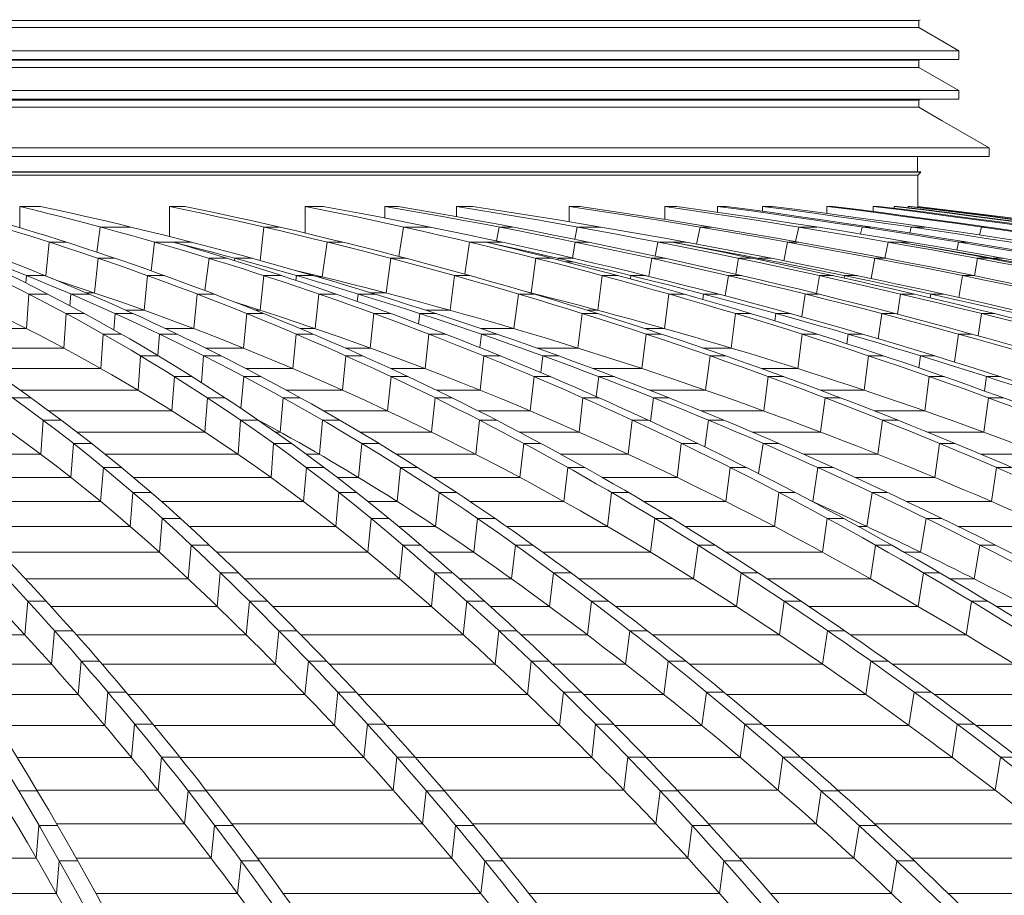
# Model space of a CAD drawing. Header units: millimetres. Extents: x 27034 to 255531, y -206966 to 210227.
# Tile 37 of 87: x 115631 to 117904, y 36853 to 38875. Entities that reach past the tile are written whole.
import ezdxf

# ---------------------------------------------------------------- set-up
doc = ezdxf.new("R2010")
doc.units = ezdxf.units.MM
doc.header["$LTSCALE"] = 0.05
doc.layers.get('0').update_dxf_attribs({"lineweight": 0})

# ---------------------------------------------------------------- blocks, each defined once
blk = doc.blocks.new('fhjkjhjk')
for points, elevation in [([(1130.4, 28048.5), (-3019.9, 28048.5)], -4380.3), ([(1130.4, 28032), (-3019.9, 28032)], -4380.3), ([(1130.4, 28048.5), (1133.4, 28050.2)], -4380.3), ([(1130.4, 28032), (1130.4, 28048.5)], -4380.3), ([(1223.4, 27978.3), (1130.4, 28032)], -4380.3), ([(1223.4, 27978.3), (-3019.9, 27978.3)], -4380.3), ([(1223.4, 27958.3), (1223.4, 27978.3)], -4380.3), ([(-3019.9, 27958.3), (1223.4, 27958.3)], -8576.5), ([(1130.4, 27956.5), (-3019.9, 27956.5)], -4380.3), ([(1130.4, 27940), (-3019.9, 27940)], -4380.3), ([(1130.4, 27956.5), (1133.4, 27958.3)], -4380.3), ([(1130.4, 27940), (1130.4, 27956.5)], -4380.3), ([(1223.4, 27886.3), (1130.4, 27940)], -4380.3), ([(1223.4, 27886.3), (-3019.9, 27886.3)], -4380.3), ([(1223.4, 27866.3), (1223.4, 27886.3)], -4380.3), ([(-3019.9, 27866.3), (1223.4, 27866.3)], -8576.5), ([(1130.4, 27864.6), (-3019.9, 27864.6)], -4380.3), ([(1130.4, 27848), (-3019.9, 27848)], -4380.3), ([(1130.4, 27864.6), (1133.4, 27866.3)], -4380.3), ([(1130.4, 27848), (1130.4, 27864.6)], -4380.3), ([(1184.3, 27816.9), (1130.4, 27848)], -4380.3), ([(1293, 27754.2), (1184.3, 27816.9)], -4380.3), ([(1293, 27754.2), (-3019.9, 27754.2)], -4380.3), ([(-3019.9, 27734.2), (1293, 27734.2)], -8576.5), ([(1127.4, 27734.2), (1127.4, 27699.1)], -4380.3), ([(1293, 27734.2), (1293, 27754.2)], -4380.3), ([(1134.8, 27699.1), (-3019.9, 27699.1)], -8576.5), ([(1135.5, 27698.4), (-3019.9, 27698.4)], -8576.5), ([(1128.4, 27691.4), (-3019.9, 27691.4)], -8576.5), ([(1128.4, 27691.4), (1135.5, 27698.4)], -8576.5), ([(1128.4, 27691.4), (1135.5, 27698.4)], -8576.5), ([(1128.4, 27619), (1128.4, 27691.4)], -8576.5), ([(1128.4, 27619), (1128.4, 27691.4)], -8576.5), ([(1134.8, 27699.1), (1135.5, 27698.4)], -8576.5), ([(1134.8, 27699.1), (1135.5, 27698.4)], -8576.5), ([(-945.2, 27619), (-897.1, 27619)], -8576.5), ([(-945.2, 27619), (-945.2, 27569.8)], -8576.5), ([(-599.4, 27619), (-563.8, 27619)], -8576.5), ([(-599.4, 27619), (-599.4, 27549.4)], -8576.5), ([(-286.4, 27619), (-244.6, 27619)], -8576.5), ([(-286.4, 27619), (-286.4, 27557.5)], -8576.5), ([(-102.2, 27619), (-71.1, 27619)], -8576.5), ([(-102.2, 27619), (-102.2, 27592.3)], -8576.5), ([(63.3, 27619), (100.4, 27619)], -8576.5), ([(63.3, 27619), (63.3, 27595.4)], -8576.5), ([(323.2, 27619), (349, 27619)], -8576.5), ([(323.2, 27619), (323.2, 27583.6)], -8576.5), ([(544.1, 27619), (572.3, 27619)], -8576.5), ([(544.1, 27619), (544.1, 27588.9)], -8576.5), ([(666.2, 27619), (686.2, 27619)], -8576.5), ([(666.2, 27619), (666.2, 27605.8)], -8576.5), ([(770, 27619), (792.4, 27619)], -8576.5), ([(770, 27619), (770, 27607.6)], -8576.5), ([(918.5, 27619), (932.1, 27619)], -8576.5), ([(918.5, 27619), (918.5, 27602.7)], -8576.5), ([(1025.6, 27619), (1037.6, 27619)], -8576.5), ([(1025.6, 27619), (1025.6, 27607.1)], -8576.5), ([(1073.8, 27619), (1080.7, 27619)], -8576.5), ([(1073.8, 27619), (1073.8, 27614.6)], -8576.5), ([(1105.7, 27619), (1111.2, 27619)], -8576.5), ([(1105.7, 27619), (1105.7, 27616)], -8576.5), ([(1128, 27619), (1128, 27617)], -8576.5), ([(1128, 27619), (1128.4, 27619)], -8576.5), ([(-759.1, 27571.4), (-766.8, 27513.2)], -8576.5), ([(-759.1, 27571.4), (-688.5, 27571.4)], -8576.5), ([(-381.5, 27571.4), (-390.4, 27494.2)], -8576.5), ([(-381.5, 27571.4), (-345.9, 27571.4)], -8576.5), ([(-58.9, 27571.4), (-69.7, 27503.4)], -8576.5), ([(-58.9, 27571.4), (2.9, 27571.4)], -8576.5), ([(161.4, 27571.4), (155.4, 27539.3)], -8576.5), ([(161.4, 27571.4), (192.5, 27571.4)], -8576.5), ([(342, 27571.4), (336.4, 27543)], -8576.5), ([(342, 27571.4), (396.1, 27571.4)], -8576.5), ([(625.6, 27571.4), (617.2, 27532.1)], -8576.5), ([(625.6, 27571.4), (651.5, 27571.4)], -8576.5), ([(853.4, 27571.4), (846.2, 27537.7)], -8576.5), ([(853.4, 27571.4), (895.4, 27571.4)], -8576.5), ([(999.9, 27571.4), (996.1, 27555.4)], -8576.5), ([(999.9, 27571.4), (1019.9, 27571.4)], -8576.5), ([(1113.1, 27571.4), (1109.9, 27557.5)], -8576.5), ([(1113.1, 27571.4), (1145.4, 27571.4)], -8576.5), ([(1275, 27571.4), (1270.4, 27553.1)], -8576.5), ([(1275, 27571.4), (1288.6, 27571.4)], -8576.5), ([(-877.2, 27536.5), (-885.2, 27458.7)], -8576.5), ([(-877.2, 27536.5), (-838, 27536.5)], -8576.5), ([(-633.9, 27536.5), (-642, 27470.3)], -8576.5), ([(-633.9, 27536.5), (-548.6, 27536.5)], -8576.5), ([(-235.4, 27536.5), (-246.9, 27456.3)], -8576.5), ([(-235.4, 27536.5), (-199.8, 27536.5)], -8576.5), ([(93.5, 27536.5), (82.7, 27462.3)], -8576.5), ([(93.5, 27536.5), (168.5, 27536.5)], -8576.5), ([(337.5, 27536.5), (331.2, 27499.9)], -8576.5), ([(337.5, 27536.5), (368.6, 27536.5)], -8576.5), ([(528.1, 27536.5), (522.2, 27504.1)], -8576.5), ([(528.1, 27536.5), (593.3, 27536.5)], -8576.5), ([(827.3, 27536.5), (818.9, 27493.6)], -8576.5), ([(827.3, 27536.5), (853.2, 27536.5)], -8576.5), ([(1059.7, 27536.5), (1052.5, 27499.6)], -8576.5), ([(1059.7, 27536.5), (1110.8, 27536.5)], -8576.5), ([(1222.2, 27536.5), (1218.2, 27518.2)], -8576.5), ([(1222.2, 27536.5), (1242.2, 27536.5)], -8576.5), ([(-763.9, 27499.1), (-772.2, 27419)], -8576.5), ([(-763.9, 27499.1), (-724.7, 27499.1)], -8576.5), ([(-507.9, 27499.1), (-517.5, 27424.6)], -8576.5), ([(-507.9, 27499.1), (-466.1, 27499.1)], -8576.5), ([(-448.7, 27499.1), (-449.4, 27493.9)], -8576.5), ([(-448.7, 27499.1), (-407.9, 27499.1)], -8576.5), ([(-88.6, 27499.1), (-99.4, 27419)], -8576.5), ([(-88.6, 27499.1), (-53, 27499.1)], -8576.5), ([(246.5, 27499.1), (235.6, 27419)], -8576.5), ([(246.5, 27499.1), (283.9, 27499.1)], -8576.5), ([(298.5, 27499.1), (297.9, 27495.5)], -8576.5), ([(298.5, 27499.1), (334.6, 27499.1)], -8576.5), ([(315.2, 27491.1), (332.9, 27491.1)], -8576.5), ([(514.1, 27499.1), (507.4, 27457.5)], -8576.5), ([(514.1, 27499.1), (545.2, 27499.1)], -8576.5), ([(714.6, 27499.1), (708.4, 27462.3)], -8576.5), ([(714.6, 27499.1), (746.7, 27499.1)], -8576.5), ([(760.4, 27499.1), (760, 27496.3)], -8576.5), ([(760.4, 27499.1), (791, 27499.1)], -8576.5), ([(1029.4, 27499.1), (1020.8, 27452.5)], -8576.5), ([(1029.4, 27499.1), (1055.3, 27499.1)], -8576.5), ([(1266.4, 27499.1), (1259, 27458.8)], -8576.5), ([(1266.4, 27499.1), (1292.4, 27499.1)], -8576.5), ([(1302.1, 27499.1), (1301.8, 27497.3)], -8576.5), ([(1302.1, 27499.1), (1326.5, 27499.1)], -8576.5), ([(-929.5, 27459.1), (-931, 27442.1)], -8576.5), ([(-929.5, 27459.1), (-886.3, 27459.1)], -8576.5), ([(-650, 27459.1), (-657.9, 27379.2)], -8576.5), ([(-650, 27459.1), (-610.8, 27459.1)], -8576.5), ([(-381.4, 27459.1), (-390.2, 27379.2)], -8576.5), ([(-381.4, 27459.1), (-340.7, 27459.1)], -8576.5), ([(-306.2, 27459.1), (-307.6, 27448.2)], -8576.5), ([(-306.2, 27459.1), (-266.8, 27459.1)], -8576.5), ([(-257.2, 27456.3), (-246.9, 27456.3)], -8576.5), ([(58.6, 27459.1), (48.3, 27379.2)], -8576.5), ([(58.6, 27459.1), (94.2, 27459.1)], -8576.5), ([(399.9, 27459.1), (389.6, 27379.2)], -8576.5), ([(399.9, 27459.1), (436.5, 27459.1)], -8576.5), ([(465.9, 27459.1), (464.8, 27451.4)], -8576.5), ([(465.9, 27459.1), (501, 27459.1)], -8576.5), ([(691, 27459.1), (683.8, 27412.4)], -8576.5), ([(691, 27459.1), (722.2, 27459.1)], -8576.5), ([(901.5, 27459.1), (894.7, 27417.7)], -8576.5), ([(901.5, 27459.1), (932.7, 27459.1)], -8576.5), ([(959.5, 27459.1), (958.5, 27453.4)], -8576.5), ([(959.5, 27459.1), (988.9, 27459.1)], -8576.5), ([(1231.8, 27459.1), (1222.8, 27408.6)], -8576.5), ([(1231.8, 27459.1), (1257.6, 27459.1)], -8576.5), ([(-924.1, 27416.6), (-929.7, 27336.8)], -8576.5), ([(-924.1, 27416.6), (-880.8, 27416.6)], -8576.5), ([(-827.2, 27416.6), (-829.4, 27389.7)], -8576.5), ([(-827.2, 27416.6), (-784.9, 27416.6)], -8576.5), ([(-790.5, 27419), (-772.2, 27419)], -8576.5), ([(-535.7, 27416.6), (-543.4, 27336.8)], -8576.5), ([(-535.7, 27416.6), (-496.5, 27416.6)], -8576.5), ([(-254.5, 27416.6), (-263.1, 27336.8)], -8576.5), ([(-254.5, 27416.6), (-214.8, 27416.6)], -8576.5), ([(-163.8, 27416.6), (-165.9, 27399.5)], -8576.5), ([(-163.8, 27416.6), (-125.4, 27416.6)], -8576.5), ([(-133.2, 27419), (-99.4, 27419)], -8576.5), ([(206.1, 27416.6), (196, 27336.8)], -8576.5), ([(206.1, 27416.6), (241.7, 27416.6)], -8576.5), ([(553.5, 27416.6), (543.6, 27336.8)], -8576.5), ([(553.5, 27416.6), (589.5, 27416.6)], -8576.5), ([(633.4, 27416.6), (631.7, 27404.5)], -8576.5), ([(633.4, 27416.6), (667.7, 27416.6)], -8576.5), ([(868.1, 27416.6), (860.3, 27364.4)], -8576.5), ([(868.1, 27416.6), (899.3, 27416.6)], -8576.5), ([(1088.4, 27416.6), (1081.1, 27370.3)], -8576.5), ([(1088.4, 27416.6), (1119, 27416.6)], -8576.5), ([(1158.4, 27416.6), (1157, 27407.6)], -8576.5), ([(1158.4, 27416.6), (1187, 27416.6)], -8576.5), ([(-838.2, 27371.6), (-843.7, 27291.9)], -8576.5), ([(-838.2, 27371.6), (-795.7, 27371.6)], -8576.5), ([(-724.8, 27371.6), (-727.9, 27333.9)], -8576.5), ([(-724.8, 27371.6), (-683.3, 27371.6)], -8576.5), ([(-700.1, 27379.2), (-657.9, 27379.2)], -8576.5), ([(-421.2, 27371.6), (-428.8, 27291.9)], -8576.5), ([(-421.2, 27371.6), (-382, 27371.6)], -8576.5), ([(-400.9, 27379.2), (-390.2, 27379.2)], -8576.5), ([(-127.5, 27371.6), (-136, 27291.9)], -8576.5), ([(-127.5, 27371.6), (-88.5, 27371.6)], -8576.5), ([(-21.4, 27371.6), (-24.3, 27347.7)], -8576.5), ([(-21.4, 27371.6), (16.1, 27371.6)], -8576.5), ([(-7.3, 27379.2), (48.3, 27379.2)], -8576.5), ([(353.7, 27371.6), (343.7, 27291.9)], -8576.5), ([(353.7, 27371.6), (389.3, 27371.6)], -8576.5), ([(364.9, 27379.2), (389.6, 27379.2)], -8576.5), ([(707.3, 27371.6), (697.5, 27291.9)], -8576.5), ([(707.3, 27371.6), (742.8, 27371.6)], -8576.5), ([(800.7, 27371.6), (798.4, 27354.6)], -8576.5), ([(800.7, 27371.6), (834.4, 27371.6)], -8576.5), ([(1045.3, 27371.6), (1036.6, 27313.5)], -8576.5), ([(1045.3, 27371.6), (1076.4, 27371.6)], -8576.5), ([(1275.4, 27371.6), (1267.3, 27320.2)], -8576.5), ([(1275.4, 27371.6), (1305.4, 27371.6)], -8576.5), ([(-1160.5, 27336.8), (-929.7, 27336.8)], -8576.5), ([(-608.5, 27336.8), (-543.4, 27336.8)], -8576.5), ([(-297.8, 27336.8), (-263.1, 27336.8)], -8576.5), ([(120.2, 27336.8), (196, 27336.8)], -8576.5), ([(497.8, 27336.8), (543.6, 27336.8)], -8576.5), ([(-752.3, 27324), (-757.7, 27244.5)], -8576.5), ([(-752.3, 27324), (-710.4, 27324)], -8576.5), ([(-622.5, 27324), (-626.5, 27274.8)], -8576.5), ([(-622.5, 27324), (-581.7, 27324)], -8576.5), ([(-306.7, 27324), (-314.3, 27244.5)], -8576.5), ([(-306.7, 27324), (-267.5, 27324)], -8576.5), ([(-0.5, 27324), (-8.9, 27244.5)], -8576.5), ([(-0.5, 27324), (37.9, 27324)], -8576.5), ([(120.7, 27324), (116.9, 27293)], -8576.5), ([(120.7, 27324), (157.5, 27324)], -8576.5), ([(501.2, 27324), (491.3, 27244.5)], -8576.5), ([(501.2, 27324), (536.8, 27324)], -8576.5), ([(861, 27324), (851.2, 27244.5)], -8576.5), ([(861, 27324), (896, 27324)], -8576.5), ([(967.9, 27324), (964.8, 27301.8)], -8576.5), ([(967.9, 27324), (1001.1, 27324)], -8576.5), ([(1222.3, 27324), (1212.7, 27259.8)], -8576.5), ([(1222.3, 27324), (1253.4, 27324)], -8576.5), ([(-1088.8, 27291.9), (-843.7, 27291.9)], -8576.5), ([(-516.1, 27291.9), (-428.8, 27291.9)], -8576.5), ([(-193.6, 27291.9), (-136, 27291.9)], -8576.5), ([(248.9, 27291.9), (343.7, 27291.9)], -8576.5), ([(632.1, 27291.9), (697.5, 27291.9)], -8576.5), ([(-666.4, 27273.9), (-671.9, 27194.6)], -8576.5), ([(-666.4, 27273.9), (-625, 27273.9)], -8576.5), ([(-666.4, 27273.9), (-625, 27273.9)], -8576.5), ([(-520.5, 27273.9), (-525.6, 27212.4)], -8576.5), ([(-520.5, 27273.9), (-480.2, 27273.9)], -8576.5), ([(-520.5, 27273.9), (-480.2, 27273.9)], -8576.5), ([(-192.3, 27273.9), (-200, 27194.6)], -8576.5), ([(-192.3, 27273.9), (-153.1, 27273.9)], -8576.5), ([(-192.3, 27273.9), (-153.1, 27273.9)], -8576.5), ([(126.4, 27273.9), (117.8, 27194.6)], -8576.5), ([(126.4, 27273.9), (164.4, 27273.9)], -8576.5), ([(126.4, 27273.9), (164.4, 27273.9)], -8576.5), ([(262.5, 27273.9), (257.7, 27235.3)], -8576.5), ([(262.5, 27273.9), (298.9, 27273.9)], -8576.5), ([(262.5, 27273.9), (298.9, 27273.9)], -8576.5), ([(648.6, 27273.9), (638.5, 27194.6)], -8576.5), ([(648.6, 27273.9), (684.2, 27273.9)], -8576.5), ([(648.6, 27273.9), (684.2, 27273.9)], -8576.5), ([(1014.5, 27273.9), (1004.6, 27194.6)], -8576.5), ([(1014.5, 27273.9), (1049.3, 27273.9)], -8576.5), ([(1014.5, 27273.9), (1049.3, 27273.9)], -8576.5), ([(1134.7, 27273.9), (1130.8, 27246.2)], -8576.5), ([(1134.7, 27273.9), (1167.5, 27273.9)], -8576.5), ([(1134.7, 27273.9), (1167.5, 27273.9)], -8576.5), ([(-1016.6, 27244.5), (-757.7, 27244.5)], -8576.5), ([(-423, 27244.5), (-314.3, 27244.5)], -8576.5), ([(-88.6, 27244.5), (-8.9, 27244.5)], -8576.5), ([(378.5, 27244.5), (491.3, 27244.5)], -8576.5), ([(767.3, 27244.5), (851.2, 27244.5)], -8576.5), ([(-588, 27225.9), (-593.8, 27146.8)], -8576.5), ([(-588, 27225.9), (-546.9, 27225.9)], -8576.5), ([(-427.5, 27225.9), (-434.9, 27152.9)], -8576.5), ([(-427.5, 27225.9), (-387.5, 27225.9)], -8576.5), ([(-87.9, 27225.9), (-96, 27146.8)], -8576.5), ([(-87.9, 27225.9), (-48.7, 27225.9)], -8576.5), ([(242.2, 27225.9), (233.2, 27146.8)], -8576.5), ([(242.2, 27225.9), (279.9, 27225.9)], -8576.5), ([(391.9, 27225.9), (385.8, 27179.9)], -8576.5), ([(391.9, 27225.9), (427.9, 27225.9)], -8576.5), ([(783.2, 27225.9), (772.5, 27146.8)], -8576.5), ([(783.2, 27225.9), (818.8, 27225.9)], -8576.5), ([(1154.7, 27225.9), (1144.2, 27146.8)], -8576.5), ([(1154.7, 27225.9), (1189.3, 27225.9)], -8576.5), ([(1287, 27225.9), (1282.1, 27192.8)], -8576.5), ([(1287, 27225.9), (1319.6, 27225.9)], -8576.5), ([(-944.2, 27194.6), (-671.9, 27194.6)], -8576.5), ([(-329.4, 27194.6), (-200, 27194.6)], -8576.5), ([(16.8, 27194.6), (117.8, 27194.6)], -8576.5), ([(508.9, 27194.6), (638.5, 27194.6)], -8576.5), ([(903.3, 27194.6), (1004.6, 27194.6)], -8576.5), ([(-961.2, 27176.9), (-919.4, 27176.9)], -8576.5), ([(-511.8, 27176.9), (-517.5, 27097.9)], -8576.5), ([(-511.8, 27176.9), (-470.9, 27176.9)], -8576.5), ([(-337.1, 27176.9), (-344, 27097.9)], -8576.5), ([(-337.1, 27176.9), (-297.3, 27176.9)], -8576.5), ([(13.8, 27176.9), (5.7, 27097.9)], -8576.5), ([(13.8, 27176.9), (53, 27176.9)], -8576.5), ([(355.1, 27176.9), (346.1, 27097.9)], -8576.5), ([(355.1, 27176.9), (392.6, 27176.9)], -8576.5), ([(517.8, 27176.9), (510.8, 27123.3)], -8576.5), ([(517.8, 27176.9), (553.7, 27176.9)], -8576.5), ([(914.3, 27176.9), (903.8, 27097.9)], -8576.5), ([(914.3, 27176.9), (949.9, 27176.9)], -8576.5), ([(1291.3, 27176.9), (1280.9, 27097.9)], -8576.5), ([(1291.3, 27176.9), (1325.8, 27176.9)], -8576.5), ([(-878, 27146.8), (-593.8, 27146.8)], -8576.5), ([(-243.8, 27146.8), (-96, 27146.8)], -8576.5), ([(113.4, 27146.8), (233.2, 27146.8)], -8576.5), ([(628.4, 27146.8), (772.5, 27146.8)], -8576.5), ([(1027.9, 27146.8), (1144.2, 27146.8)], -8576.5), ([(-891, 27125.3), (-896.7, 27046.5)], -8576.5), ([(-891, 27125.3), (-849.1, 27125.3)], -8576.5), ([(-435.1, 27125.3), (-441, 27046.5)], -8576.5), ([(-435.1, 27125.3), (-394.3, 27125.3)], -8576.5), ([(-246.1, 27125.3), (-253.2, 27046.5)], -8576.5), ([(-246.1, 27125.3), (-206.4, 27125.3)], -8576.5), ([(116.3, 27125.3), (108, 27046.5)], -8576.5), ([(116.3, 27125.3), (155.5, 27125.3)], -8576.5), ([(468.9, 27125.3), (459.7, 27046.5)], -8576.5), ([(468.9, 27125.3), (506.3, 27125.3)], -8576.5), ([(644.8, 27125.3), (636.4, 27063.6)], -8576.5), ([(644.8, 27125.3), (680.5, 27125.3)], -8576.5), ([(1046.7, 27125.3), (1035.8, 27046.5)], -8576.5), ([(1046.7, 27125.3), (1082.3, 27125.3)], -8576.5), ([(-813, 27097.9), (-517.5, 27097.9)], -8576.5), ([(-354.9, 27097.9), (-344, 27097.9)], -8576.5), ([(-159.7, 27097.9), (5.7, 27097.9)], -8576.5), ([(208.3, 27097.9), (346.1, 27097.9)], -8576.5), ([(745.9, 27097.9), (903.8, 27097.9)], -8576.5), ([(1150.5, 27097.9), (1280.9, 27097.9)], -8576.5), ([(-821.2, 27071.7), (-827.1, 26993)], -8576.5), ([(-821.2, 27071.7), (-779.4, 27071.7)], -8576.5), ([(-358.9, 27071.7), (-365, 26993)], -8576.5), ([(-358.9, 27071.7), (-318.1, 27071.7)], -8576.5), ([(-155.6, 27071.7), (-163.1, 26993)], -8576.5), ([(-155.6, 27071.7), (-116, 27071.7)], -8576.5), ([(218.4, 27071.7), (209.8, 26993)], -8576.5), ([(218.4, 27071.7), (257.6, 27071.7)], -8576.5), ([(582.3, 27071.7), (572.7, 26993)], -8576.5), ([(582.3, 27071.7), (619.7, 27071.7)], -8576.5), ([(771.3, 27071.7), (760.4, 27002)], -8576.5), ([(771.3, 27071.7), (807, 27071.7)], -8576.5), ([(1178.7, 27071.7), (1167.4, 26993)], -8576.5), ([(1178.7, 27071.7), (1214.3, 27071.7)], -8576.5), ([(-1223.1, 27046.5), (-896.7, 27046.5)], -8576.5), ([(-747.7, 27046.5), (-441, 27046.5)], -8576.5), ([(-283.4, 27046.5), (-253.2, 27046.5)], -8576.5), ([(-74.8, 27046.5), (108, 27046.5)], -8576.5), ([(304.2, 27046.5), (459.7, 27046.5)], -8576.5), ([(864.8, 27046.5), (1035.8, 27046.5)], -8576.5), ([(1274.5, 27046.5), (1418.5, 27046.5)], -8576.5), ([(-752.1, 27016), (-758.3, 26937.5)], -8576.5), ([(-752.1, 27016), (-710.3, 27016)], -8576.5), ([(-283.2, 27016), (-289.7, 26937.5)], -8576.5), ([(-283.2, 27016), (-242.5, 27016)], -8576.5), ([(-65.8, 27016), (-73.6, 26937.5)], -8576.5), ([(-65.8, 27016), (-26.1, 27016)], -8576.5), ([(320, 27016), (311, 26937.5)], -8576.5), ([(320, 27016), (359.2, 27016)], -8576.5), ([(695.2, 27016), (685.2, 26937.5)], -8576.5), ([(695.2, 27016), (732.7, 27016)], -8576.5), ([(897.3, 27016), (885.8, 26937.5)], -8576.5), ([(897.3, 27016), (933, 27016)], -8576.5), ([(1310.2, 27016), (1298.4, 26937.5)], -8576.5), ([(1310.2, 27016), (1345.8, 27016)], -8576.5), ([(-1164.1, 26993), (-827.1, 26993)], -8576.5), ([(-682.6, 26993), (-365, 26993)], -8576.5), ([(-212.1, 26993), (-163.1, 26993)], -8576.5), ([(9.9, 26993), (209.8, 26993)], -8576.5), ([(399.9, 26993), (572.7, 26993)], -8576.5), ([(983.7, 26993), (1167.4, 26993)], -8576.5), ([(-683.7, 26958.3), (-690.1, 26880)], -8576.5), ([(-683.7, 26958.3), (-641.9, 26958.3)], -8576.5), ([(-208.3, 26958.3), (-215, 26880)], -8576.5), ([(-208.3, 26958.3), (-167.4, 26958.3)], -8576.5), ([(23.3, 26958.3), (15.1, 26880)], -8576.5), ([(23.3, 26958.3), (63.1, 26958.3)], -8576.5), ([(420.9, 26958.3), (411.5, 26880)], -8576.5), ([(420.9, 26958.3), (460.1, 26958.3)], -8576.5), ([(807.6, 26958.3), (797.1, 26880)], -8576.5), ([(807.6, 26958.3), (845.2, 26958.3)], -8576.5), ([(1022.6, 26958.3), (1010.6, 26880)], -8576.5), ([(1022.6, 26958.3), (1058.5, 26958.3)], -8576.5), ([(-1105.7, 26937.5), (-758.3, 26937.5)], -8576.5), ([(-618, 26937.5), (-289.7, 26937.5)], -8576.5), ([(-141.1, 26937.5), (-73.6, 26937.5)], -8576.5), ([(94.4, 26937.5), (311, 26937.5)], -8576.5), ([(495.5, 26937.5), (685.2, 26937.5)], -8576.5), ([(884.6, 26937.5), (885.8, 26937.5)], -8576.5), ([(1102.6, 26937.5), (1298.4, 26937.5)], -8576.5), ([(-616.1, 26898.6), (-622.8, 26820.4)], -8576.5), ([(-616.1, 26898.6), (-574.2, 26898.6)], -8576.5), ([(-134.1, 26898.6), (-141.1, 26820.4)], -8576.5), ([(-134.1, 26898.6), (-92.9, 26898.6)], -8576.5), ([(111.6, 26898.6), (103.1, 26820.4)], -8576.5), ([(111.6, 26898.6), (151.7, 26898.6)], -8576.5), ([(521.3, 26898.6), (511.4, 26820.4)], -8576.5), ([(521.3, 26898.6), (560.5, 26898.6)], -8576.5), ([(919.4, 26898.6), (908.4, 26820.4)], -8576.5), ([(919.4, 26898.6), (957.1, 26898.6)], -8576.5), ([(1147.3, 26898.6), (1134.8, 26820.4)], -8576.5), ([(1147.3, 26898.6), (1183.5, 26898.6)], -8576.5), ([(-1047.8, 26880), (-690.1, 26880)], -8576.5), ([(-553.8, 26880), (-215, 26880)], -8576.5), ([(-70.5, 26880), (15.1, 26880)], -8576.5), ([(178.4, 26880), (411.5, 26880)], -8576.5), ([(590.8, 26880), (797.1, 26880)], -8576.5), ([(991, 26880), (1010.6, 26880)], -8576.5), ([(1221.3, 26880), (1428.9, 26880)], -8576.5), ([(-549.3, 26836.8), (-556.4, 26758.8)], -8576.5), ([(-549.3, 26836.8), (-507.5, 26836.8)], -8576.5), ([(-549.3, 26836.8), (-507.5, 26836.8)], -8576.5), ([(-60.7, 26836.8), (-68.1, 26758.8)], -8576.5), ([(-60.7, 26836.8), (-19.3, 26836.8)], -8576.5), ([(-60.7, 26836.8), (-19.3, 26836.8)], -8576.5), ([(199.2, 26836.8), (190.2, 26758.8)], -8576.5), ([(199.2, 26836.8), (239.5, 26836.8)], -8576.5), ([(199.2, 26836.8), (239.5, 26836.8)], -8576.5), ([(620.9, 26836.8), (610.6, 26758.8)], -8576.5), ([(620.9, 26836.8), (660.1, 26836.8)], -8576.5), ([(620.9, 26836.8), (660.1, 26836.8)], -8576.5), ([(1030.4, 26836.8), (1019, 26758.8)], -8576.5), ([(1030.4, 26836.8), (1068.4, 26836.8)], -8576.5), ([(1030.4, 26836.8), (1068.4, 26836.8)], -8576.5), ([(1271.4, 26836.8), (1258.3, 26758.8)], -8576.5), ([(1271.4, 26836.8), (1307.8, 26836.8)], -8576.5), ([(1271.4, 26836.8), (1307.8, 26836.8)], -8576.5), ([(-990.3, 26820.4), (-622.8, 26820.4)], -8576.5), ([(-490.1, 26820.4), (-141.1, 26820.4)], -8576.5), ([(-0.3, 26820.4), (103.1, 26820.4)], -8576.5), ([(262.2, 26820.4), (511.4, 26820.4)], -8576.5), ([(685.8, 26820.4), (908.4, 26820.4)], -8576.5), ([(1097.1, 26820.4), (1134.8, 26820.4)], -8576.5), ([(-932.1, 26758.8), (-556.4, 26758.8)], -8576.5), ([(-482.2, 26772.9), (-489.4, 26695.2)], -8576.5), ([(-482.2, 26772.9), (-440.3, 26772.9)], -8576.5), ([(-425.8, 26758.8), (-68.1, 26758.8)], -8576.5), ([(12.9, 26772.9), (5.2, 26695.2)], -8576.5), ([(12.9, 26772.9), (54.3, 26772.9)], -8576.5), ([(70.2, 26758.8), (190.2, 26758.8)], -8576.5), ([(286.9, 26772.9), (277.6, 26695.2)], -8576.5), ([(286.9, 26772.9), (327.2, 26772.9)], -8576.5), ([(346.2, 26758.8), (610.6, 26758.8)], -8576.5), ([(720.3, 26772.9), (709.7, 26695.2)], -8576.5), ([(720.3, 26772.9), (759.5, 26772.9)], -8576.5), ([(781, 26758.8), (1019, 26758.8)], -8576.5), ([(1141.2, 26772.9), (1129.4, 26695.2)], -8576.5), ([(1141.2, 26772.9), (1179.2, 26772.9)], -8576.5), ([(1203.1, 26758.8), (1258.3, 26758.8)], -8576.5), ([(-926.4, 26707), (-933.3, 26629.4)], -8576.5), ([(-926.4, 26707), (-884.2, 26707)], -8576.5), ([(-873.4, 26695.2), (-489.4, 26695.2)], -8576.5), ([(-414.6, 26707), (-422.1, 26629.4)], -8576.5), ([(-414.6, 26707), (-372.8, 26707)], -8576.5), ([(-360.9, 26695.2), (5.2, 26695.2)], -8576.5), ([(86.9, 26707), (78.9, 26629.4)], -8576.5), ([(86.9, 26707), (128.3, 26707)], -8576.5), ([(141.3, 26695.2), (277.6, 26695.2)], -8576.5), ([(375, 26707), (365.4, 26629.4)], -8576.5), ([(375, 26707), (415.3, 26707)], -8576.5), ([(430.9, 26695.2), (709.7, 26695.2)], -8576.5), ([(820, 26707), (809.1, 26629.4)], -8576.5), ([(820, 26707), (859.2, 26707)], -8576.5), ([(876.8, 26695.2), (1129.4, 26695.2)], -8576.5), ([(1252.2, 26707), (1240, 26629.4)], -8576.5), ([(1252.2, 26707), (1290.2, 26707)], -8576.5), ([(1309.8, 26695.2), (1381.8, 26695.2)], -8576.5), ([(-1133.5, 26629.4), (-933.3, 26629.4)], -8576.5), ([(-865, 26639), (-872.1, 26561.7)], -8576.5), ([(-865, 26639), (-822.7, 26639)], -8576.5), ([(-814.2, 26629.4), (-422.1, 26629.4)], -8576.5), ([(-346.8, 26639), (-354.5, 26561.7)], -8576.5), ([(-346.8, 26639), (-305, 26639)], -8576.5), ([(-295.5, 26629.4), (78.9, 26629.4)], -8576.5), ([(161.1, 26639), (152.9, 26561.7)], -8576.5), ([(161.1, 26639), (202.5, 26639)], -8576.5), ([(212.8, 26629.4), (365.4, 26629.4)], -8576.5), ([(463.3, 26639), (453.5, 26561.7)], -8576.5), ([(463.3, 26639), (503.6, 26639)], -8576.5), ([(515.9, 26629.4), (809.1, 26629.4)], -8576.5), ([(919.9, 26639), (908.6, 26561.7)], -8576.5), ([(919.9, 26639), (959.1, 26639)], -8576.5), ([(973, 26629.4), (1240, 26629.4)], -8576.5), ([(-1088.2, 26561.7), (-872.1, 26561.7)], -8576.5), ([(-803.3, 26569.1), (-810.6, 26492)], -8576.5), ([(-803.3, 26569.1), (-761.1, 26569.1)], -8576.5), ([(-754.7, 26561.7), (-354.5, 26561.7)], -8576.5), ([(-278.8, 26569.1), (-286.7, 26492)], -8576.5), ([(-278.8, 26569.1), (-236.9, 26569.1)], -8576.5), ([(-229.9, 26561.7), (152.9, 26561.7)], -8576.5), ([(235.5, 26569.1), (227.1, 26492)], -8576.5), ([(235.5, 26569.1), (276.9, 26569.1)], -8576.5), ([(284.6, 26561.7), (453.5, 26561.7)], -8576.5), ([(551.8, 26569.1), (541.6, 26492)], -8576.5), ([(551.8, 26569.1), (592.1, 26569.1)], -8576.5), ([(601.2, 26561.7), (908.6, 26561.7)], -8576.5), ([(1019.8, 26569.1), (1008.2, 26492)], -8576.5), ([(1019.8, 26569.1), (1059, 26569.1)], -8576.5), ([(1069.4, 26561.7), (1350.8, 26561.7)], -8576.5), ([(-1042.6, 26492), (-810.6, 26492)], -8576.5), ([(-741.6, 26497.1), (-749, 26420.3)], -8576.5), ([(-741.6, 26497.1), (-699.3, 26497.1)], -8576.5), ([(-695, 26492), (-286.7, 26492)], -8576.5), ([(-210.6, 26497.1), (-218.7, 26420.3)], -8576.5), ([(-210.6, 26497.1), (-168.8, 26497.1)], -8576.5), ([(-164, 26492), (227.1, 26492)], -8576.5), ([(310, 26497.1), (301.4, 26420.3)], -8576.5), ([(310, 26497.1), (351.5, 26497.1)], -8576.5), ([(356.7, 26492), (541.6, 26492)], -8576.5), ([(640.3, 26497.1), (629.8, 26420.3)], -8576.5), ([(640.3, 26497.1), (680.6, 26497.1)], -8576.5), ([(686.8, 26492), (1008.2, 26492)], -8576.5), ([(1119.7, 26497.1), (1107.8, 26420.3)], -8576.5), ([(1119.7, 26497.1), (1158.9, 26497.1)], -8576.5), ([(1165.9, 26492), (1461.5, 26492)], -8576.5), ([(-997, 26420.3), (-749, 26420.3)], -8576.5), ([(-679.8, 26423.2), (-687.4, 26346.6)], -8576.5), ([(-679.8, 26423.2), (-637.5, 26423.2)], -8576.5), ([(-635.1, 26420.3), (-218.7, 26420.3)], -8576.5), ([(-142.5, 26423.2), (-150.8, 26346.6)], -8576.5), ([(-142.5, 26423.2), (-100.6, 26423.2)], -8576.5), ([(-98, 26420.3), (301.4, 26420.3)], -8576.5), ([(384.5, 26423.2), (375.7, 26346.6)], -8576.5), ([(384.5, 26423.2), (426, 26423.2)], -8576.5), ([(428.8, 26420.3), (629.8, 26420.3)], -8576.5), ([(728.7, 26423.2), (717.9, 26346.6)], -8576.5), ([(728.7, 26423.2), (769, 26423.2)], -8576.5), ([(772.4, 26420.3), (1107.8, 26420.3)], -8576.5), ([(1219.5, 26423.2), (1207.3, 26346.6)], -8576.5), ([(1219.5, 26423.2), (1258.7, 26423.2)], -8576.5), ([(1262.6, 26420.3), (1572.1, 26420.3)], -8576.5), ([(-951.2, 26346.6), (-687.4, 26346.6)], -8576.5), ([(-618, 26347.2), (-625.9, 26270.8)], -8576.5), ([(-618.1, 26346.6), (-617.5, 26346.6)], -8576.5), ([(-618, 26347.2), (-575.8, 26347.2)], -8576.5), ([(-575.2, 26346.6), (-150.8, 26346.6)], -8576.5), ([(-74.4, 26347.2), (-82.9, 26270.8)], -8576.5), ([(-74.4, 26347.2), (-32.5, 26347.2)], -8576.5), ([(-32, 26346.6), (375.7, 26346.6)], -8576.5), ([(459, 26347.2), (449.8, 26270.8)], -8576.5), ([(458.9, 26346.6), (459.6, 26346.6)], -8576.5), ([(459, 26347.2), (500.4, 26347.2)], -8576.5), ([(501, 26346.6), (717.9, 26346.6)], -8576.5), ([(816.9, 26347.2), (805.9, 26270.8)], -8576.5), ([(816.9, 26347.2), (857.2, 26347.2)], -8576.5), ([(858, 26346.6), (1207.3, 26346.6)], -8576.5), ([(1319.1, 26347.2), (1306.6, 26270.8)], -8576.5), ([(1319.1, 26347.2), (1358.3, 26347.2)], -8576.5), ([(-947.5, 26269.3), (-904.5, 26269.3)], -8576.5), ([(-905.5, 26270.8), (-625.9, 26270.8)], -8576.5), ([(-556.4, 26269.3), (-564.4, 26193.2)], -8576.5), ([(-556.4, 26269.3), (-514.1, 26269.3)], -8576.5), ([(-515.4, 26270.8), (-82.9, 26270.8)], -8576.5), ([(-6.4, 26269.3), (-15.2, 26193.2)], -8576.5), ([(-6.4, 26269.3), (35.4, 26269.3)], -8576.5), ([(34.1, 26270.8), (449.8, 26270.8)], -8576.5), ([(533.2, 26269.3), (523.8, 26193.2)], -8576.5), ([(533.2, 26269.3), (574.6, 26269.3)], -8576.5), ([(573.1, 26270.8), (805.9, 26270.8)], -8576.5), ([(905, 26269.3), (893.7, 26193.2)], -8576.5), ([(905, 26269.3), (945.3, 26269.3)], -8576.5), ([(943.5, 26270.8), (1306.6, 26270.8)], -8576.5), ([(-900.7, 26189.5), (-906.9, 26113.6)], -8576.5), ([(-900.7, 26189.5), (-857.7, 26189.5)], -8576.5), ([(-859.8, 26193.2), (-564.4, 26193.2)], -8576.5), ([(-495.1, 26189.5), (-503.3, 26113.6)], -8576.5), ([(-495.1, 26189.5), (-452.8, 26189.5)], -8576.5), ([(-455.6, 26193.2), (-15.2, 26193.2)], -8576.5), ([(61.2, 26189.5), (52.2, 26113.6)], -8576.5), ([(61.2, 26189.5), (103, 26189.5)], -8576.5), ([(99.9, 26193.2), (523.8, 26193.2)], -8576.5), ([(607.1, 26189.5), (597.5, 26113.6)], -8576.5), ([(607.1, 26189.5), (648.5, 26189.5)], -8576.5), ([(645.1, 26193.2), (893.7, 26193.2)], -8576.5), ([(992.6, 26189.5), (981, 26113.6)], -8576.5), ([(992.6, 26189.5), (1032.9, 26189.5)], -8576.5), ([(1028.9, 26193.2), (1405.6, 26193.2)], -8576.5), ([(-1395.8, 26113.6), (-906.9, 26113.6)], -8576.5), ([(-854.1, 26107.7), (-860.4, 26032.1)], -8576.5), ([(-854.1, 26107.7), (-811.1, 26107.7)], -8576.5), ([(-814.4, 26113.6), (-503.3, 26113.6)], -8576.5), ([(-434, 26107.7), (-442.5, 26032.1)], -8576.5), ([(-434, 26107.7), (-391.8, 26107.7)], -8576.5), ([(-396.1, 26113.6), (52.2, 26113.6)], -8576.5), ([(128.5, 26107.7), (119.3, 26032.1)], -8576.5), ([(128.5, 26107.7), (170.3, 26107.7)], -8576.5), ([(165.5, 26113.6), (597.5, 26113.6)], -8576.5), ([(680.6, 26107.7), (670.8, 26032.1)], -8576.5), ([(680.6, 26107.7), (722, 26107.7)], -8576.5), ([(716.8, 26113.6), (981, 26113.6)], -8576.5), ([(1079.8, 26107.7), (1067.9, 26032.1)], -8576.5), ([(1079.8, 26107.7), (1120.1, 26107.7)], -8576.5), ([(1113.9, 26113.6), (1504.1, 26113.6)], -8576.5), ([(-1362.6, 26032.1), (-860.4, 26032.1)], -8576.5), ([(-769.2, 26032.1), (-442.5, 26032.1)], -8576.5), ([(-336.9, 26032.1), (119.3, 26032.1)], -8576.5), ([(230.8, 26032.1), (670.8, 26032.1)], -8576.5), ([(788.1, 26032.1), (1067.9, 26032.1)], -8576.5), ([(1198.5, 26032.1), (1602.2, 26032.1)], -8576.5)]:
    blk.add_lwpolyline(points, dxfattribs=dict(elevation=elevation))
at = {"elevation": -8576.5}
for points in [[(-2156.9, 27619, -0.100998), (-1322.1, 26836.8, -0.049884), (-583.3, 25576, -0.029939), (107.7, 23826.4, -0.020184), (737.8, 21621.1, -0.010498), (1145.4, 19781.7)], [(-2102.3, 27619, -0.095728), (-1006, 26836.8, -0.055208), (-35.9, 25576, -0.035193), (872.5, 23826.4, -0.024559), (1698.2, 21621.1, -0.013377), (2233.1, 19781.7)], [(-1759, 27619, -0.092351), (-549.3, 26836.8, -0.056294), (521.4, 25576, -0.03774), (1522.8, 23826.4, -0.026997), (2435.9, 21621.1, -0.014546), (3026.5, 19781.7)], [(-1717.1, 27619, -0.092351), (-507.5, 26836.8, -0.056293), (563.3, 25576, -0.03774), (1564.6, 23826.4, -0.026996), (2477.8, 21621.1, -0.014546), (3068.4, 19781.7)], [(-1384.4, 27619, -0.088749), (-60.7, 26836.8, -0.056899), (1110.6, 25576, -0.038599), (2207.7, 23826.4, -0.027962), (3204.4, 21621.1, -0.015652), (3850.2, 19781.7)], [(-1333.2, 27619, -0.080869), (239.5, 26836.8, -0.056693), (1631.5, 25576, -0.041891), (2933.4, 23826.4, -0.031865), (4120.6, 21621.1, -0.017879), (4888.3, 19781.7)], [(-1156.3, 27619, -0.074834), (620.9, 26836.8, -0.055579), (2194, 25576, -0.04307), (3665.1, 23826.4, -0.033892), (5006.6, 21621.1, -0.019482), (5874.1, 19781.7)], [(-1117.1, 27619, -0.074832), (660.1, 26836.8, -0.055576), (2233.2, 25576, -0.043071), (3704.3, 23826.4, -0.033892), (5045.8, 21621.1, -0.019482), (5913.3, 19781.7)], [(-945.2, 27619, -0.069507), (1030.4, 26836.8, -0.05401), (2779.3, 25576, -0.043608), (4414.8, 23826.4, -0.035415), (5906.2, 21621.1, -0.020849), (6870.5, 19781.7)], [(-897.1, 27619, -0.064033), (1307.8, 26836.8, -0.051922), (3258.7, 25576, -0.042903), (5085.7, 23826.4, -0.0359), (6746.3, 21621.1, -0.022195), (7821.6, 19781.7)], [(-599.4, 27619, -0.061935), (1701.5, 26836.8, -0.050937), (3738.1, 25576, -0.043536), (5642.8, 23826.4, -0.037089), (7379.7, 21621.1, -0.022698), (8502.6, 19781.7)], [(-563.8, 27619, -0.061936), (1737.1, 26836.8, -0.050937), (3773.7, 25576, -0.043534), (5678.4, 23826.4, -0.037088), (7415.3, 21621.1, -0.022697), (8538.2, 19781.7)], [(-286.4, 27619, -0.059928), (2111.9, 26836.8, -0.050008), (4234, 25576, -0.042466), (6221.7, 23826.4, -0.036488), (8027.5, 21621.1, -0.023156), (9197.2, 19781.7)], [(-244.6, 27619, -0.056039), (2358.8, 26836.8, -0.047917), (4663.3, 25576, -0.042752), (6818.4, 23826.4, -0.037893), (8783.7, 21621.1, -0.024012), (10054.1, 19781.7)], [(-102.2, 27619, -0.053231), (2665.8, 26836.8, -0.046299), (5115.9, 25576, -0.042139), (7407.2, 23826.4, -0.038087), (9496.7, 21621.1, -0.024578), (10847.3, 19781.7)], [(-71.1, 27619, -0.05323), (2696.9, 26836.8, -0.046298), (5147, 25576, -0.042138), (7438.3, 23826.4, -0.038087), (9527.8, 21621.1, -0.024578), (10878.4, 19781.7)], [(63.3, 27619, -0.050801), (2986.6, 26836.8, -0.044807), (5574.1, 25576, -0.041478), (7994, 23826.4, -0.038141), (10200.7, 21621.1, -0.025024), (11627, 19781.7)], [(100.4, 27619, -0.048308), (3197.9, 26836.8, -0.043228), (5938.8, 25576, -0.039953), (8505.4, 23826.4, -0.037282), (10838.4, 21621.1, -0.025429), (12348.6, 19781.7)], [(323.2, 27619, -0.047374), (3490.1, 26836.8, -0.042567), (6293.3, 25576, -0.040333), (8914.9, 23826.4, -0.038015), (11305.5, 21621.1, -0.025567), (12850.5, 19781.7)], [(349, 27619, -0.047374), (3515.9, 26836.8, -0.042567), (6319.2, 25576, -0.040333), (8940.8, 23826.4, -0.038015), (11331.4, 21621.1, -0.025567), (12876.4, 19781.7)], [(544.1, 27619, -0.046454), (3782.1, 26836.8, -0.041974), (6647.4, 25576, -0.039159), (9331.1, 23826.4, -0.037023), (11769.3, 21621.1, -0.025691), (13347.9, 19781.7)], [(572.3, 27619, -0.044718), (3951.7, 26836.8, -0.040724), (6943, 25576, -0.039269), (9740.4, 23826.4, -0.037737), (12291.4, 21621.1, -0.025901), (13939.9, 19781.7)], [(666.2, 27619, -0.043466), (4154.1, 26836.8, -0.039825), (7241.4, 25576, -0.038714), (10128.7, 23826.4, -0.037547), (12761.6, 21621.1, -0.026026), (14462.9, 19781.7)], [(686.2, 27619, -0.043466), (4174, 26836.8, -0.039825), (7261.4, 25576, -0.038714), (10148.6, 23826.4, -0.037547), (12781.5, 21621.1, -0.026026), (14482.9, 19781.7)], [(770, 27619, -0.042403), (4354.7, 26836.8, -0.039047), (7527.8, 25576, -0.038215), (10495.2, 23826.4, -0.037353), (13201.2, 21621.1, -0.026115), (14949.7, 19781.7)], [(792.4, 27619, -0.041334), (4479.4, 26836.8, -0.038282), (7741.9, 25576, -0.037017), (10797, 23826.4, -0.036368), (13574, 21621.1, -0.026188), (15371.2, 19781.7)], [(918.5, 27619, -0.040969), (4641.4, 26836.8, -0.037974), (7936.8, 25576, -0.037501), (11018.7, 23826.4, -0.037043), (13829, 21621.1, -0.026206), (15644.9, 19781.7)], [(932.1, 27619, -0.040969), (4655, 26836.8, -0.037974), (7950.4, 25576, -0.037501), (11032.3, 23826.4, -0.037043), (13842.6, 21621.1, -0.026207), (15658.5, 19781.7)], [(1025.6, 27619, -0.040592), (4786.5, 26836.8, -0.037721), (8114.4, 25576, -0.038047), (11221.2, 23826.4, -0.037763), (14063.4, 21621.1, -0.026226), (15896.6, 19781.7)], [(1037.6, 27619, -0.039972), (4862.1, 26836.8, -0.018833), (6578.5, 26269.3, -0.018369), (8247.4, 25576, -0.018694), (9860.4, 24761, -0.018271), (11413.3, 23826.4, -0.018633), (12897.3, 22777, -0.01815), (14300.3, 21621.1, -0.018462), (15615.7, 20365, -0.007918), (16165.4, 19781.7)], [(1073.8, 27619, -0.039575), (4940.1, 26836.8, -0.036909), (8362.5, 25576, -0.036762), (11563, 23826.4, -0.036687), (14481.6, 21621.1, -0.026261), (16367.3, 19781.7)], [(1080.7, 27619, -0.039575), (4947, 26836.8, -0.036909), (8369.4, 25576, -0.036762), (11569.9, 23826.4, -0.036687), (14488.5, 21621.1, -0.01823), (15818.3, 20365, -0.008027), (16374.2, 19781.7)], [(1105.7, 27619, -0.039305), (5001, 26836.8, -0.0367), (8448.9, 25576, -0.036614), (11673.4, 23826.4, -0.036612), (14613.8, 21621.1, -0.026267), (16513.6, 19781.7)], [(1111.2, 27619, -0.039118), (5026.8, 26836.8, -0.036586), (8491.6, 25576, -0.039025), (11713.5, 23826.4, -0.039239), (14685.2, 21621.1, -0.026273), (16593.8, 19781.7)], [(16612.3, 19781.7, 0.17714), (1128.4, 27619)], [(-2156.9, 27535.6, -0.101926), (-1327, 26758.8, -0.049884), (-590.5, 25502.1, -0.029939), (98.3, 23758.2, -0.020184), (726.4, 21559.9, -0.01008), (1121.5, 19781.7)], [(-1974.5, 27532.2, -0.085302), (-1048.2, 26836.8, -0.055208), (-78.2, 25576, -0.035295), (830, 23826.4, -0.024654), (1655.9, 21621.1, -0.013377), (2190.8, 19781.7)], [(-1974.5, 27532.2, -0.081809), (-1279.1, 26836.8, -0.049884), (-540.3, 25576, -0.029939), (150.7, 23826.4, -0.020184), (780.8, 21621.1, -0.010498), (1188.4, 19781.7)], [(-1759, 27535.6, -0.093111), (-556.4, 26758.8, -0.056297), (511, 25502.1, -0.037741), (1509.2, 23758.2, -0.026997), (2419.4, 21559.9, -0.014063), (2992, 19781.7)], [(-1384.4, 27535.6, -0.089584), (-68.1, 26758.8, -0.056896), (1099.3, 25502.1, -0.03937), (2191, 23758.2, -0.028701), (3186.4, 21559.9, -0.010136), (3639.9, 20307.8, -0.0034), (3810.7, 19781.7)], [(-1133.4, 27536.5, -0.070662), (199.2, 26836.8, -0.056693), (1591.3, 25576, -0.041891), (2893.1, 23826.4, -0.031865), (4080.3, 21621.1, -0.017879), (4848, 19781.7)], [(-1132.2, 27536.5, -0.073823), (-19.3, 26836.8, -0.056899), (1152, 25576, -0.038712), (2248.8, 23826.4, -0.02807), (3245.8, 21621.1, -0.015652), (3891.6, 19781.7)], [(-590.9, 27536.5, -0.055235), (1271.4, 26836.8, -0.051921), (3222.4, 25576, -0.043033), (5048.8, 23826.4, -0.036034), (6709.9, 21621.1, -0.022195), (7785.3, 19781.7)], [(-590.6, 27536.5, -0.057888), (1068.4, 26836.8, -0.05401), (2817.3, 25576, -0.043608), (4452.7, 23826.4, -0.035414), (5944.1, 21621.1, -0.020849), (6908.5, 19781.7)], [(131.1, 27536.5, -0.047911), (2326, 26836.8, -0.047918), (4630.4, 25576, -0.042752), (6785.6, 23826.4, -0.037893), (8750.8, 21621.1, -0.024012), (10021.2, 19781.7)], [(131.8, 27536.5, -0.050186), (2146.7, 26836.8, -0.050008), (4268.8, 25576, -0.042596), (6256, 23826.4, -0.036624), (8062.3, 21621.1, -0.023156), (9231.9, 19781.7)], [(561.3, 27536.5, -0.042487), (3015.8, 26836.8, -0.044807), (5603.4, 25576, -0.041477), (8023.3, 23826.4, -0.038141), (10230, 21621.1, -0.025024), (11656.3, 19781.7)], [(561.3, 27536.5, -0.0412), (3171, 26836.8, -0.043228), (5911.8, 25576, -0.040078), (8477.9, 23826.4, -0.037418), (10811.5, 21621.1, -0.025429), (12321.7, 19781.7)], [(1085.6, 27536.5, -0.037923), (3929.5, 26836.8, -0.040724), (6920.8, 25576, -0.039269), (9718.2, 23826.4, -0.037737), (12269.2, 21621.1, -0.025901), (13917.7, 19781.7)], [(1086.2, 27536.5, -0.039031), (3806.9, 26836.8, -0.041973), (6672.1, 25576, -0.039281), (9355.2, 23826.4, -0.037158), (11794.1, 21621.1, -0.025691), (13372.7, 19781.7)], [(-308.6, 27471.2, -0.054713), (1688.1, 26758.8, -0.05094), (3718.3, 25502.1, -0.043536), (5616.9, 23758.2, -0.037089), (7348.2, 21559.9, -0.021952), (8437, 19781.7)], [(-856.4, 27446.8, -0.063226), (610.6, 26758.8, -0.055579), (2178.6, 25502.1, -0.04307), (3645, 23758.2, -0.033892), (4982.3, 21559.9, -0.018808), (5823.4, 19781.7)], [(222.4, 27422.3, -0.0479), (2098.4, 26758.8, -0.050007), (4213.6, 25502.1, -0.043358), (6191.5, 23758.2, -0.037419), (7995, 21559.9, -0.02243), (9129, 19781.7)], [(-445.1, 27396.7, -0.052863), (1019, 26758.8, -0.05401), (2762.2, 25502.1, -0.043608), (4392.4, 23758.2, -0.035415), (5879.1, 21559.9, -0.020171), (6814.2, 19781.7)], [(-1638, 27251.9, -0.056808), (-1054.7, 26758.8, -0.055211), (-87.8, 25502.1, -0.035792), (816.4, 23758.2, -0.025088), (1640.9, 21559.9, -0.012868), (2159.5, 19781.7)], [(-394.7, 27125.6, -0.032766), (190.2, 26758.8, -0.05669), (1577.7, 25502.1, -0.04189), (2875.4, 23758.2, -0.031864), (4058.7, 21559.9, -0.017257), (4803.1, 19781.7)], [(878.2, 26940.9, -0.011823), (1258.3, 26758.8, -0.051924), (3203.1, 25502.1, -0.043673), (5021.5, 23758.2, -0.036691), (6679.5, 21559.9, -0.014988), (7435, 20307.8, -0.00516), (7720.2, 19781.7)]]:
    blk.add_lwpolyline(points, format="xyb", dxfattribs=at)

msp = doc.modelspace()

# ---------------------------------------------------------------- block references
at = {"color": 2}
msp.add_blockref('fhjkjhjk', (116576, 10824.6, 4380.3), dxfattribs=at)

doc.saveas('drawing.dxf')
